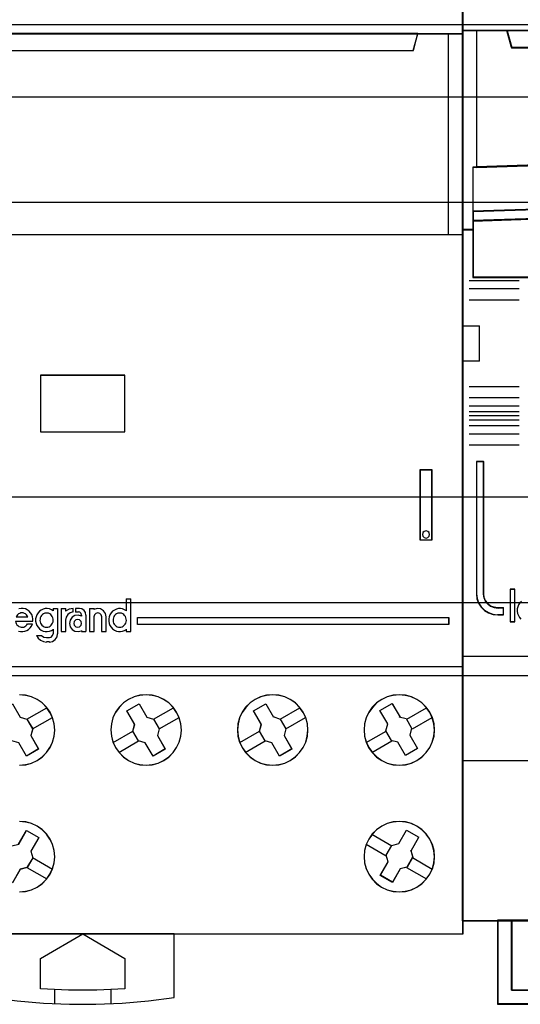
# Model space of a CAD drawing. Extents: x -558982 to 5119495, y -5290134 to 97908.
# Tile 63 of 256: x -472737 to -472381, y -25059 to -24359. Entities that reach past the tile are written whole.
import ezdxf

# ---------------------------------------------------------------- set-up
doc = ezdxf.new("R2010")
doc.units = 0
doc.header["$MEASUREMENT"] = 0
doc.layers.get('0').update_dxf_attribs({"color": 252})
for name, color, linetype in [('30', 7, 'Continuous'), ('45', 8, 'Continuous'), ('50', 7, 'Continuous')]:
    doc.layers.add(name, color=color, linetype=linetype)

# ---------------------------------------------------------------- blocks, each defined once
blk = doc.blocks.new('*U1092')
at = {"layer": '50', "color": 7}
blk.add_lwpolyline([(509.985212, -487.347089), (834.016113, -487.347089), (834.016113, -533.64975), (509.985212, -533.64975), (509.985212, -487.347089)], dxfattribs=at)
blk = doc.blocks.new('*U1093')
at = {"layer": '30', "color": 7}
blk.add_lwpolyline([(499.9802, -492.476529), (844.087401, -492.476529), (844.087401, -528.454107), (499.9802, -528.454107), (499.9802, -492.476529)], close=True, dxfattribs=at)
for points in [[(499.9802, -492.476529), (844.087401, -492.476529), (844.087401, -528.454107), (499.9802, -528.454107), (499.9802, -492.476529)], [(499.9802, -499.973403), (844.087401, -499.973403), (844.087401, -520.957234), (499.9802, -520.957234), (499.9802, -499.973403)]]:
    blk.add_lwpolyline(points, dxfattribs=at)
blk = doc.blocks.new('*U1097')
at = {"layer": '45', "color": 7}
for points in [[(707.99749, -468.984913), (726.002278, -468.984913), (726.002278, -468.984913), (726.002278, -552.014574), (726.002278, -552.014574), (707.99749, -552.014574), (707.99749, -552.014574), (689.99855, -552.014574), (689.99855, -552.014574), (689.99855, -468.984913), (689.99855, -468.984913), (707.99749, -468.984913), (707.99749, -468.984913)], [(689.99855, -487.990587), (707.99749, -487.990587), (707.99749, -487.990587), (726.002278, -487.990587), (726.002278, -502.301114), (707.99749, -502.301114), (707.99749, -502.301114), (689.99855, -502.301114), (689.99855, -487.990587)], [(690.003852, -487.995883), (707.996166, -487.995883), (725.994325, -487.995883), (725.994325, -502.295818), (707.996166, -502.295818), (690.003852, -502.295818), (690.003852, -487.995883)], [(693.179794, -487.990587), (693.501409, -489.200785), (693.501409, -489.200785), (722.499419, -489.200785), (722.499419, -489.200785), (722.821034, -487.990587), (693.179794, -487.990587)], [(693.185096, -487.995883), (693.506596, -489.195489), (722.494232, -489.195489), (722.815732, -487.995883), (693.185096, -487.995883)], [(695.989893, -516.299162), (701.999793, -516.299162), (701.999793, -512.28194), (695.989893, -512.28194), (695.989893, -516.299162)], [(695.995195, -516.293866), (701.994491, -516.293866), (701.994491, -512.287236), (695.995195, -512.287236), (695.995195, -516.293866)], [(722.98805, -518.989668), (723.804569, -518.989668), (723.804569, -518.989668), (723.804569, -524.005238), (723.804569, -524.005238), (722.98805, -524.005238), (722.98805, -524.005238), (722.98805, -518.989668), (722.98805, -518.989668)], [(722.993352, -518.994965), (723.796616, -518.994965), (723.796616, -523.999942), (722.993352, -523.999942), (722.993352, -518.994965)], [(723.645507, -523.601398), (723.616189, -523.472008), (723.51651, -523.383788), (723.399241, -523.348501), (723.270245, -523.383788), (723.176429, -523.472008), (723.147112, -523.601398), (723.176429, -523.724905), (723.270245, -523.819007), (723.399241, -523.854295), (723.51651, -523.819007), (723.616189, -523.724905), (723.645507, -523.601398)], [(696.424346, -530.199229), (696.519317, -530.187405), (696.608351, -530.157844), (696.679579, -530.116459), (696.756743, -530.051426), (696.810164, -529.98048), (696.857649, -529.897711), (696.887327, -529.809029), (696.899198, -529.708523), (696.893263, -529.613929), (696.875456, -529.519335), (696.833906, -529.430653), (696.786421, -529.353796), (696.721129, -529.288763), (696.649901, -529.229641), (696.554931, -529.194169), (696.477767, -529.182344), (696.388732, -529.182344), (696.293762, -529.194169), (696.216598, -529.229641), (696.133499, -529.288763), (696.068207, -529.353796), (696.020722, -529.430653), (695.979172, -529.519335), (695.961365, -529.613929), (695.955429, -529.708523), (695.967301, -529.809029), (695.991043, -529.897711), (696.044464, -529.98048), (696.097885, -530.051426), (696.175049, -530.116459), (696.252212, -530.157844), (696.335311, -530.187405), (696.424346, -530.199229)], [(701.625997, -530.199229), (701.714972, -530.187405), (701.798016, -530.157844), (701.88106, -530.116459), (701.95224, -530.051426), (702.011557, -529.98048), (702.053079, -529.897711), (702.082737, -529.809029), (702.100532, -529.708523), (702.088669, -529.613929), (702.064942, -529.519335), (702.035284, -529.430653), (701.975967, -529.353796), (701.922581, -529.288763), (701.839538, -529.229641), (701.756494, -529.194169), (701.667519, -529.182344), (701.578543, -529.182344), (701.489568, -529.194169), (701.406524, -529.229641), (701.329412, -529.288763), (701.264163, -529.353796), (701.21671, -529.430653), (701.175188, -529.519335), (701.157393, -529.613929), (701.151461, -529.708523), (701.169256, -529.809029), (701.192983, -529.897711), (701.240437, -529.98048), (701.299754, -530.051426), (701.370934, -530.116459), (701.448046, -530.157844), (701.537021, -530.187405), (701.625997, -530.199229)], [(698.913986, -529.918526), (698.878069, -529.781161), (698.776303, -529.679631), (698.638621, -529.637824), (698.500938, -529.679631), (698.393186, -529.781161), (698.357269, -529.918526), (698.393186, -530.055891), (698.500938, -530.157422), (698.638621, -530.199229), (698.776303, -530.157422), (698.878069, -530.055891), (698.913986, -529.918526)], [(702.898494, -529.497473), (725.002837, -529.497473), (725.002837, -530.003267), (702.898494, -530.003267), (702.898494, -529.497473)], [(705.665099, -536.24374), (705.418998, -535.886282), (705.114303, -535.575704), (704.751011, -535.329585), (704.358423, -535.147926), (703.930677, -535.030727), (703.497071, -534.989707), (703.063466, -535.030727), (702.641579, -535.142066), (702.24899, -535.329585), (701.885699, -535.575704), (701.581003, -535.886282), (701.329043, -536.24374), (701.141538, -536.642218), (701.036067, -537.064136), (700.99505, -537.497774), (701.030207, -537.931412), (701.141538, -538.353329), (701.323184, -538.751807), (701.581003, -539.109265), (701.891559, -539.419844), (702.24899, -539.671822), (702.641579, -539.853481), (703.063466, -539.964821), (703.502931, -539.999981), (703.936536, -539.964821), (704.358423, -539.853481), (704.751011, -539.671822), (705.108443, -539.419844), (705.418998, -539.109265), (705.665099, -538.751807), (705.852604, -538.359189), (705.969795, -537.931412), (706.010811, -537.503634), (705.969795, -537.064136), (705.852604, -536.636358), (705.665099, -536.24374)], [(705.660528, -536.246385), (705.414947, -535.889683), (705.110896, -535.579761), (704.748373, -535.334163), (704.356614, -535.152888), (703.929772, -535.035936), (703.497083, -534.995003), (703.064395, -535.035936), (702.6434, -535.14704), (702.251641, -535.334163), (701.889118, -535.579761), (701.585067, -535.889683), (701.333639, -536.246385), (701.146531, -536.644021), (701.041282, -537.065047), (701.000352, -537.497768), (701.035435, -537.930489), (701.146531, -538.351514), (701.327792, -538.74915), (701.585067, -539.105852), (701.894965, -539.415774), (702.251641, -539.66722), (702.6434, -539.848495), (703.064395, -539.959599), (703.502931, -539.994684), (703.935619, -539.959599), (704.356614, -539.848495), (704.748373, -539.66722), (705.105049, -539.415774), (705.414947, -539.105852), (705.660528, -538.74915), (705.847636, -538.357362), (705.964579, -537.930489), (706.005509, -537.503615), (705.964579, -537.065047), (705.847636, -536.638173), (705.660528, -536.246385)], [(714.660066, -536.24374), (714.413965, -535.886282), (714.10927, -535.575704), (713.751838, -535.329585), (713.359249, -535.147926), (712.925644, -535.030727), (712.492038, -534.989707), (712.058433, -535.030727), (711.642406, -535.142066), (711.243958, -535.329585), (710.886526, -535.575704), (710.575971, -535.886282), (710.32987, -536.24374), (710.136506, -536.642218), (710.031034, -537.064136), (709.990017, -537.497774), (710.031034, -537.931412), (710.142365, -538.353329), (710.324011, -538.751807), (710.575971, -539.109265), (710.886526, -539.419844), (711.243958, -539.671822), (711.642406, -539.853481), (712.058433, -539.964821), (712.497898, -539.999981), (712.931503, -539.964821), (713.35339, -539.853481), (713.751838, -539.671822), (714.10927, -539.413984), (714.413965, -539.109265), (714.665925, -538.751807), (714.847571, -538.359189), (714.964762, -537.931412), (715.005778, -537.503634), (714.970621, -537.064136), (714.853431, -536.636358), (714.660066, -536.24374)], [(714.655495, -536.246385), (714.409915, -535.889683), (714.105863, -535.579761), (713.749187, -535.334163), (713.357428, -535.152888), (712.924739, -535.035936), (712.492051, -534.995003), (712.059362, -535.035936), (711.644214, -535.14704), (711.246609, -535.334163), (710.889933, -535.579761), (710.580034, -535.889683), (710.334454, -536.246385), (710.141498, -536.644021), (710.036249, -537.065047), (709.995319, -537.497768), (710.036249, -537.930489), (710.147345, -538.351514), (710.328607, -538.74915), (710.580034, -539.105852), (710.889933, -539.415774), (711.246609, -539.66722), (711.644214, -539.848495), (712.059362, -539.959599), (712.497898, -539.994684), (712.930587, -539.959599), (713.351581, -539.848495), (713.749187, -539.66722), (714.105863, -539.409926), (714.409915, -539.105852), (714.661342, -538.74915), (714.842603, -538.357362), (714.959546, -537.930489), (715.000476, -537.503615), (714.965393, -537.065047), (714.848451, -536.638173), (714.655495, -536.246385)], [(723.660855, -536.24374), (723.414727, -535.886282), (723.104137, -535.575704), (722.746666, -535.329585), (722.354033, -535.147926), (721.92624, -535.030727), (721.492586, -534.989707), (721.058932, -535.030727), (720.636999, -535.142066), (720.244366, -535.329585), (719.881035, -535.575704), (719.576305, -535.886282), (719.324317, -536.24374), (719.136791, -536.642218), (719.025448, -537.064136), (718.990286, -537.497774), (719.025448, -537.931412), (719.136791, -538.353329), (719.318457, -538.751807), (719.576305, -539.109265), (719.886895, -539.419844), (720.244366, -539.671822), (720.636999, -539.853481), (721.058932, -539.964821), (721.498446, -539.999981), (721.9321, -539.964821), (722.354033, -539.853481), (722.746666, -539.671822), (723.104137, -539.419844), (723.414727, -539.109265), (723.660855, -538.751807), (723.842521, -538.359189), (723.965584, -537.931412), (724.000746, -537.503634), (723.965584, -537.064136), (723.848381, -536.642218), (723.660855, -536.24374)], [(723.656272, -536.246385), (723.410665, -535.889683), (723.100733, -535.579761), (722.744018, -535.334163), (722.352216, -535.152888), (721.925328, -535.035936), (721.492592, -534.995003), (721.059856, -535.035936), (720.638816, -535.14704), (720.247014, -535.334163), (719.884452, -535.579761), (719.580367, -535.889683), (719.328912, -536.246385), (719.141783, -536.644021), (719.030675, -537.065047), (718.995589, -537.497768), (719.030675, -537.930489), (719.141783, -538.351514), (719.323064, -538.74915), (719.580367, -539.105852), (719.890299, -539.415774), (720.247014, -539.66722), (720.638816, -539.848495), (721.059856, -539.959599), (721.49844, -539.994684), (721.931176, -539.959599), (722.352216, -539.848495), (722.744018, -539.66722), (723.100733, -539.415774), (723.410665, -539.105852), (723.656272, -538.74915), (723.837553, -538.357362), (723.960357, -537.930489), (723.995444, -537.503615), (723.960357, -537.065047), (723.843401, -536.644021), (723.656272, -536.246385)], [(693.692633, -537.099854), (693.14268, -536.140844), (694.002712, -535.643797), (694.558516, -536.596959), (695.032412, -536.731454), (695.436101, -537.421473), (695.313239, -537.900978), (695.857341, -538.848292), (694.991458, -539.351187), (694.447355, -538.403873), (693.961759, -538.269378), (693.56392, -537.579359), (693.692633, -537.099854)], [(702.134996, -536.136968), (703.00408, -535.6385), (703.00408, -535.6385), (703.556065, -536.594386), (703.556065, -536.594386), (704.037585, -536.729265), (704.037585, -536.729265), (704.436894, -537.421256), (704.436894, -537.421256), (704.313578, -537.902131), (704.313578, -537.902131), (704.865563, -538.852151), (704.865563, -538.852151), (703.99648, -539.356484), (703.99648, -539.356484), (703.444494, -538.406463), (703.444494, -538.406463), (702.957102, -538.271583), (702.957102, -538.271583), (702.557793, -537.579593), (702.557793, -537.579593), (702.686981, -537.098718), (702.686981, -537.098718), (702.134996, -536.136968), (702.134996, -536.136968)], [(702.140298, -536.140844), (703.006007, -535.643797), (703.555849, -536.596959), (704.035498, -536.731454), (704.433256, -537.421473), (704.310419, -537.900978), (704.860261, -538.848292), (703.994553, -539.351187), (703.44471, -538.403873), (702.959212, -538.269378), (702.561453, -537.579359), (702.69014, -537.099854), (702.140298, -536.140844)], [(711.687821, -537.098718), (711.129963, -536.136968), (711.129963, -536.136968), (711.999047, -535.6385), (711.999047, -535.6385), (712.556905, -536.594386), (712.521672, -536.541607), (713.032552, -536.729265), (713.032552, -536.729265), (713.431861, -537.421256), (713.431861, -537.421256), (713.308545, -537.902131), (713.308545, -537.902131), (713.860531, -538.852151), (713.860531, -538.852151), (712.991447, -539.356484), (712.991447, -539.356484), (712.445333, -538.406463), (712.445333, -538.406463), (711.957942, -538.271583), (711.957942, -538.271583), (711.558633, -537.579593), (711.558633, -537.579593), (711.687821, -537.098718), (711.687821, -537.098718)], [(711.690956, -537.099854), (711.135265, -536.140844), (712.000974, -535.643797), (712.556665, -536.596959), (712.521569, -536.54433), (713.030465, -536.731454), (713.428224, -537.421473), (713.305386, -537.900978), (713.855229, -538.848292), (712.98952, -539.351187), (712.445527, -538.403873), (711.960028, -538.269378), (711.56227, -537.579359), (711.690956, -537.099854)], [(721.975296, -536.688738), (722.374494, -537.38094), (722.374494, -537.38094), (722.251212, -537.867829), (722.251212, -537.867829), (722.797175, -538.818141), (722.797175, -538.818141), (721.934202, -539.316762), (721.934202, -539.316762), (721.382368, -538.366449), (721.382368, -538.366449), (720.895111, -538.237395), (720.942076, -538.249127), (720.537007, -537.556924), (720.537007, -537.556924), (720.67203, -537.070036), (720.67203, -537.070036), (720.114326, -536.113858), (720.114326, -536.113858), (720.98317, -535.609371), (721.000782, -535.638702), (721.552615, -536.59488), (721.493909, -536.559683), (721.975296, -536.688738), (721.975296, -536.688738)], [(721.973242, -536.69095), (722.370863, -537.381175), (722.248068, -537.866672), (722.791873, -538.814269), (721.932311, -539.311465), (721.382658, -538.363868), (720.897327, -538.235182), (720.944106, -538.246881), (720.540638, -537.556656), (720.675128, -537.071159), (720.119628, -536.117713), (720.985038, -535.614667), (721.00258, -535.643914), (721.552232, -536.59736), (721.493758, -536.562264), (721.973242, -536.69095)], [(723.660855, -547.757555), (723.854241, -547.359077), (723.965584, -546.943019), (724.000746, -546.509381), (723.965584, -546.069884), (723.848381, -545.642106), (723.666715, -545.249488), (723.414727, -544.89203), (723.109997, -544.581451), (722.752526, -544.329473), (722.354033, -544.147814), (721.9321, -544.036474), (721.498446, -544.001314), (721.058932, -544.036474), (720.636999, -544.147814), (720.244366, -544.335333), (719.881035, -544.587311), (719.576305, -544.89203), (719.324317, -545.249488), (719.142651, -545.647966), (719.025448, -546.069884), (718.990286, -546.503521), (719.025448, -546.943019), (719.136791, -547.359077), (719.330177, -547.757555), (719.576305, -548.115013), (719.886895, -548.425591), (720.238506, -548.67757), (720.636999, -548.859229), (721.058932, -548.970568), (721.492586, -549.011588), (721.92624, -548.970568), (722.354033, -548.865089), (722.752526, -548.67171), (723.109997, -548.425591), (723.414727, -548.115013), (723.660855, -547.757555)], [(723.656272, -547.75491), (723.849249, -547.357274), (723.960357, -546.942096), (723.995444, -546.509375), (723.960357, -546.070806), (723.843401, -545.643933), (723.66212, -545.252145), (723.410665, -544.895443), (723.10658, -544.585521), (722.749866, -544.334075), (722.352216, -544.1528), (721.931176, -544.041696), (721.49844, -544.006611), (721.059856, -544.041696), (720.638816, -544.1528), (720.247014, -544.339923), (719.884452, -544.591369), (719.580367, -544.895443), (719.328912, -545.252145), (719.147631, -545.649781), (719.030675, -546.070806), (718.995589, -546.503527), (719.030675, -546.942096), (719.141783, -547.357274), (719.33476, -547.75491), (719.580367, -548.111612), (719.890299, -548.421534), (720.241166, -548.67298), (720.638816, -548.854255), (721.059856, -548.965359), (721.492592, -549.006292), (721.925328, -548.965359), (722.352216, -548.860102), (722.749866, -548.667132), (723.10658, -548.421534), (723.410665, -548.111612), (723.656272, -547.75491)], [(694.998742, -544.650108), (695.865294, -545.153003), (695.309061, -546.106165), (695.437873, -546.579822), (695.033872, -547.275689), (694.55961, -547.404336), (694.009232, -548.357498), (693.14268, -547.860451), (693.693058, -546.901441), (693.558391, -546.427784), (693.962392, -545.731917), (694.442509, -545.609117), (694.998742, -544.650108)], [(722.450687, -546.550637), (722.045506, -547.248599), (722.045506, -547.248599), (721.569859, -547.377634), (721.569859, -547.377634), (721.017873, -548.333665), (721.017873, -548.333665), (720.148789, -547.835121), (720.148789, -547.835121), (720.700775, -546.87909), (720.700775, -546.87909), (720.565715, -546.398141), (720.565715, -546.398141), (720.970896, -545.70018), (720.970896, -545.70018), (721.452415, -545.57701), (721.452415, -545.57701), (722.010273, -544.620978), (722.010273, -544.620978), (722.879357, -545.119522), (722.861741, -545.148848), (722.309755, -546.10488), (722.321499, -546.075554), (722.450687, -546.550637), (722.450687, -546.550637)], [(722.44705, -546.550428), (722.043443, -547.246398), (721.569642, -547.375065), (721.0198, -548.328369), (720.154092, -547.831247), (720.703934, -546.877943), (720.569398, -546.398367), (720.973005, -545.702397), (721.452655, -545.579578), (722.008346, -544.626275), (722.874055, -545.123396), (722.856507, -545.152639), (722.306665, -546.105943), (722.318364, -546.0767), (722.44705, -546.550428)], [(692.490525, -552.001334), (692.490525, -556.506279), (692.490525, -556.506279), (694.345101, -556.752323), (696.205528, -556.92221), (698.065955, -556.998367), (699.938083, -556.998367), (701.79851, -556.92221), (703.658937, -556.752323), (705.501812, -556.506279), (705.501812, -556.506279), (705.501812, -552.001334), (692.490525, -552.001334)], [(695.989893, -553.73708), (699.000701, -552.001334), (699.000701, -552.001334), (701.999793, -553.73708), (701.999793, -553.73708), (701.999793, -555.906763), (701.999793, -555.906763), (700.002351, -555.994723), (697.993193, -555.994723), (695.989893, -555.906763), (695.989893, -555.906763), (695.989893, -553.73708), (695.989893, -553.73708)]]:
    blk.add_lwpolyline(points, close=True, dxfattribs=at)
at = {"layer": '45', "color": 59}
blk.add_lwpolyline([(707.996166, -468.99021), (725.994325, -468.99021), (725.994325, -552.009278), (707.996166, -552.009278), (690.003852, -552.009278), (690.003852, -468.99021), (707.996166, -468.99021)], close=True, dxfattribs=at)
at = {"layer": '45', "color": 4}
blk.add_lwpolyline([(724.994884, -502.301114), (724.994884, -487.990587)], dxfattribs=at)
at = {"layer": '45', "color": 255}
blk.add_lwpolyline([(723.650809, -523.601398), (723.620868, -523.469299), (723.519068, -523.379231), (723.399303, -523.343204), (723.267562, -523.379231), (723.171751, -523.469299), (723.14181, -523.601398), (723.171751, -523.727492), (723.267562, -523.823564), (723.399303, -523.859591), (723.519068, -523.823564), (723.620868, -523.727492), (723.650809, -523.601398)], close=True, dxfattribs=at)
at = {"layer": '45', "color": 7}
for points in [[(702.087277, -528.16546), (702.087277, -529.036697)], [(702.087277, -528.16546), (702.405401, -528.16546)], [(702.392146, -528.16546), (702.392146, -530.503764)], [(695.459686, -529.767906), (695.459686, -529.603074), (695.424332, -529.450016), (695.371301, -529.296957), (695.288809, -529.167446), (695.182747, -529.055596), (695.053117, -528.961406), (694.917594, -528.896651), (694.770286, -528.867216), (694.617086, -528.867216), (694.457994, -528.896651)], [(694.428532, -530.462556), (694.57584, -530.497878), (694.72904, -530.503764), (694.88224, -530.480217), (695.017763, -530.421348), (695.147393, -530.344819), (695.26524, -530.238856), (695.353624, -530.109345), (695.418439, -529.962173)], [(695.099145, -529.457751), (695.057555, -529.384054), (694.998142, -529.304215), (694.926846, -529.248942), (694.85555, -529.205952), (694.772371, -529.181387), (694.683252, -529.169104), (694.600073, -529.181387), (694.516894, -529.205952), (694.433716, -529.248942), (694.368361, -529.304215), (694.314889, -529.384054), (694.261417, -529.457751)], [(696.899198, -529.026162), (696.769073, -528.949632), (696.633032, -528.890764), (696.479247, -528.867216), (696.331376, -528.873103), (696.183506, -528.908424), (696.047465, -528.97318), (695.923254, -529.061483), (695.816788, -529.173333), (695.73398, -529.302844), (695.680747, -529.450016), (695.645258, -529.603074), (695.645258, -529.767906), (695.680747, -529.920965), (695.73398, -530.068136), (695.816788, -530.197647), (695.923254, -530.309498), (696.047465, -530.397801), (696.183506, -530.462556), (696.331376, -530.497878), (696.479247, -530.503764), (696.633032, -530.480217), (696.769073, -530.421348), (696.899198, -530.344819)], [(696.885943, -528.867216), (696.885943, -529.036697)], [(696.885943, -528.867216), (697.20937, -528.867216)], [(697.193464, -528.867216), (697.193464, -530.667949)], [(697.463869, -528.867216), (697.463869, -530.503764)], [(697.463869, -528.867216), (697.792598, -528.867216)], [(698.306899, -528.867216), (698.025136, -528.911087), (697.779343, -529.055234)], [(697.779343, -528.867216), (697.779343, -529.055234)], [(698.306899, -529.100252), (698.10307, -529.165867), (697.929217, -529.297097), (697.815312, -529.476047), (697.779343, -529.690787)], [(698.293644, -528.867216), (698.293644, -529.113493)], [(698.487169, -528.867216), (698.487169, -529.113493)], [(698.757575, -528.867216), (698.487169, -528.867216)], [(698.487169, -529.100252), (698.685997, -529.100252)], [(698.913986, -529.346529), (698.883058, -529.217234), (698.790271, -529.131037), (698.672742, -529.100252)], [(699.224158, -529.346529), (699.194168, -529.154804), (699.086204, -529.005019), (698.930257, -528.897173), (698.74432, -528.867216)], [(699.48661, -528.867216), (699.48661, -530.503764)], [(699.48661, -528.867216), (699.802084, -528.867216)], [(700.655717, -529.457751), (700.608217, -529.219151), (700.471652, -529.022306), (700.263836, -528.897041), (700.026332, -528.867216), (699.788828, -528.932831)], [(699.788828, -528.867216), (699.788828, -528.944012)], [(700.353499, -529.457751), (700.311449, -529.316498), (700.215335, -529.212094), (700.071164, -529.169104), (699.933, -529.212094), (699.830878, -529.316498), (699.788828, -529.457751)], [(702.100532, -529.026162), (701.970406, -528.949632), (701.822536, -528.890764), (701.674666, -528.867216), (701.526795, -528.873103), (701.38484, -528.908424), (701.242884, -528.97318), (701.112759, -529.061483), (701.006292, -529.173333), (700.929399, -529.302844), (700.870251, -529.450016), (700.846592, -529.603074), (700.846592, -529.767906), (700.870251, -529.920965), (700.929399, -530.068136), (701.006292, -530.197647), (701.112759, -530.309498), (701.242884, -530.397801), (701.38484, -530.462556), (701.526795, -530.497878), (701.674666, -530.503764), (701.822536, -530.480217), (701.970406, -530.421348), (702.100532, -530.344819)], [(694.213698, -529.759638), (695.459686, -529.759638)], [(694.213698, -529.759638), (694.237449, -529.849965), (694.273074, -529.940292), (694.320575, -530.012553), (694.385889, -530.078793), (694.45714, -530.132989), (694.540266, -530.175142), (694.62933, -530.187185), (694.712456, -530.199229), (694.80152, -530.181163), (694.884647, -530.151054), (694.955898, -530.096858), (695.021211, -530.030619), (695.080587, -529.958357)], [(694.261417, -529.44451), (695.099145, -529.44451)], [(697.463869, -530.503764), (697.792598, -530.503764), (697.792598, -529.677546)], [(698.913986, -529.398315), (698.68242, -529.333288), (698.444916, -529.362846), (698.243038, -529.486987), (698.094598, -529.682066), (698.047097, -529.918526), (698.094598, -530.154986), (698.243038, -530.350066), (698.444916, -530.474207), (698.68242, -530.503764), (698.913986, -530.438738)], [(698.900731, -529.333288), (698.900731, -529.410084)], [(699.210902, -529.333288), (699.210902, -530.503764)], [(699.788828, -529.44451), (699.788828, -530.503764)], [(700.340244, -529.44451), (700.340244, -530.503764)], [(700.642462, -529.44451), (700.642462, -530.503764)], [(695.067332, -529.952952), (695.41992, -529.952952)], [(696.885943, -530.331636), (696.885943, -530.667949)], [(698.900731, -530.426968), (698.900731, -530.503764)], [(698.900731, -530.490524), (699.224158, -530.490524)], [(699.48661, -530.490524), (699.802084, -530.490524)], [(700.340244, -530.490524), (700.655717, -530.490524)], [(702.087277, -530.331636), (702.087277, -530.503764)], [(702.087277, -530.490524), (702.405401, -530.490524)], [(695.698279, -530.781819), (695.82915, -530.968392), (695.995712, -531.118854), (696.203916, -531.209132), (696.429965, -531.245243)], [(695.698279, -530.781819), (696.08533, -530.781819)], [(696.072075, -530.781819), (696.241921, -530.897876), (696.429965, -530.930114)], [(696.41671, -530.916874), (696.623491, -530.916874)], [(696.623491, -531.232002), (696.41671, -531.232002)], [(696.610235, -531.245243), (696.843898, -531.197523), (697.035621, -531.072258), (697.16743, -530.875413), (697.20937, -530.654708)], [(696.610235, -530.930114), (696.757791, -530.899514), (696.856161, -530.789351), (696.899198, -530.654708)], [(689.99855, -532.993012), (708.004391, -532.993012)], [(707.991136, -532.993012), (726.002278, -532.993012)], [(694.501336, -539.999981), (694.941033, -539.964821), (695.35728, -539.853481), (695.755939, -539.671822), (696.113559, -539.419844), (696.418416, -539.109265), (696.670509, -538.751807), (696.852251, -538.359189), (696.969504, -537.931412), (697.010542, -537.503634), (696.975366, -537.064136), (696.858114, -536.642218), (696.670509, -536.24374), (696.670509, -536.24374), (696.424279, -535.886282), (696.113559, -535.575704), (695.755939, -535.329585), (695.363143, -535.147926), (694.929308, -535.030727), (694.501336, -534.989707)], [(694.50001, -539.994684), (694.938546, -539.959599), (695.353694, -539.848495), (695.7513, -539.66722), (696.107976, -539.415774), (696.412027, -539.105852), (696.663454, -538.74915), (696.844716, -538.357362), (696.961659, -537.930489), (697.002589, -537.503615), (696.967506, -537.065047), (696.850563, -536.644021), (696.663454, -536.246385), (696.663454, -536.246385), (696.417874, -535.889683), (696.107976, -535.579761), (695.7513, -535.334163), (695.359541, -535.152888), (694.926852, -535.035936), (694.50001, -534.995003)], [(694.00077, -535.6385), (694.558745, -536.594386), (694.558745, -536.594386), (695.034491, -536.729265), (695.034491, -536.729265), (695.439757, -537.421256), (695.439757, -537.421256), (695.316415, -537.902131), (695.316415, -537.902131), (695.862643, -538.852151), (695.862643, -538.852151), (694.993377, -539.356484), (694.993377, -539.356484), (694.44715, -538.406463)], [(695.024916, -536.740125), (696.44322, -535.919203)], [(704.027836, -536.740125), (705.443489, -535.919203)], [(713.022803, -536.740125), (714.438457, -535.919203)], [(722.025723, -536.740125), (723.436075, -535.919203)], [(695.430524, -537.42864), (696.840876, -536.610366)], [(704.425491, -537.42864), (705.841145, -536.610366)], [(713.420459, -537.42864), (714.836112, -536.610366)], [(722.423379, -537.42864), (723.839032, -536.610366)], [(701.156763, -538.397858), (702.567115, -537.574288)], [(710.154381, -538.397858), (711.570035, -537.574288)], [(719.149349, -538.397858), (720.565002, -537.574288)], [(701.554419, -539.089022), (702.96477, -538.262803)], [(710.549386, -539.089022), (711.96769, -538.262803)], [(719.552306, -539.089022), (720.962658, -538.262803)], [(694.501055, -549.011588), (694.934938, -548.970568), (695.357095, -548.865089), (695.755799, -548.67171), (696.113459, -548.425591), (696.424213, -548.115013), (696.670471, -547.757555), (696.670471, -547.757555), (696.858097, -547.359077), (696.969499, -546.943019), (697.010542, -546.509381), (696.975362, -546.069884), (696.852233, -545.642106), (696.670471, -545.249488), (696.424213, -544.89203), (696.113459, -544.581451), (695.755799, -544.329473), (695.362958, -544.147814), (694.940802, -544.036474), (694.506919, -544.001314)], [(694.499738, -549.006292), (694.932473, -548.965359), (695.353514, -548.860102), (695.751163, -548.667132), (696.107878, -548.421534), (696.417811, -548.111612), (696.663417, -547.75491), (696.663417, -547.75491), (696.850547, -547.357274), (696.961654, -546.942096), (697.002589, -546.509375), (696.967502, -546.070806), (696.844699, -545.643933), (696.663417, -545.252145), (696.417811, -544.895443), (696.107878, -544.585521), (695.751163, -544.334075), (695.359362, -544.1528), (694.938321, -544.041696), (694.505585, -544.006611)], [(694.442269, -545.606561), (695.000669, -544.644811), (695.000669, -544.644811), (695.000669, -544.644811), (695.870596, -545.149144), (695.870596, -545.149144), (695.312197, -546.105029), (695.312197, -546.105029), (695.44151, -546.580039), (695.44151, -546.580039), (695.035936, -547.277894), (695.035936, -547.277894), (694.559827, -547.406909), (694.559827, -547.406909), (694.007305, -548.362795)], [(719.552306, -544.912273), (720.96796, -545.738492)], [(719.149349, -545.608733), (720.565002, -546.434952)], [(695.430524, -546.572655), (696.846178, -547.393577)], [(722.423379, -546.572655), (723.839032, -547.393577)], [(695.024916, -547.269114), (696.44322, -548.087388)], [(722.01777, -547.269114), (723.436075, -548.087388)], [(696.989334, -555.952353), (696.989334, -556.963941)], [(700.99505, -555.952353), (700.99505, -556.963941)]]:
    blk.add_lwpolyline(points, dxfattribs=at)
at = {"layer": '45', "color": 1}
blk.add_lwpolyline([(702.893192, -529.492176), (725.00814, -529.492176), (725.00814, -529.492176), (725.00814, -530.008563), (725.00814, -530.008563), (702.893192, -530.008563), (702.893192, -530.008563), (702.893192, -529.492176), (702.893192, -529.492176)], close=True, dxfattribs=at)
blk = doc.blocks.new('*U1098')
at = {"layer": '45', "color": 7}
for points in [[(743.994161, -468.998154), (725.970466, -468.998154), (725.970466, -551.066542), (743.994161, -551.066542), (762.006709, -551.066542), (780.030404, -551.066542), (780.030404, -468.998154), (762.006709, -468.998154), (743.994161, -468.998154)], [(727.014974, -497.491056), (727.014974, -487.776088), (725.970466, -487.776088), (725.970466, -501.95156), (726.749519, -501.95156), (726.749519, -501.317496), (726.749519, -500.644837), (726.749519, -497.502083), (727.014974, -497.491056)], [(741.736433, -497.108216), (749.24391, -497.025435), (756.75696, -497.025435), (764.264437, -497.108216), (771.771913, -497.268258), (779.02301, -497.500043), (779.02301, -487.776088), (776.849353, -487.776088), (776.531665, -488.968128), (729.469205, -488.968128), (729.151517, -487.776088), (726.97786, -487.776088), (726.97786, -497.500043), (734.223383, -497.268258), (741.736433, -497.108216)], [(729.469395, -488.996878), (776.531474, -488.996878), (776.84916, -487.776088), (771.024921, -487.776088), (762.007105, -487.776088), (753.000435, -487.776088), (743.993765, -487.776088), (734.975949, -487.776088), (729.15171, -487.776088), (729.469395, -488.996878)], [(764.263824, -500.240599), (771.770803, -500.396106), (779.272208, -500.646029), (779.272208, -497.480339), (779.021418, -497.469232), (771.770803, -497.23597), (764.263824, -497.074909), (756.756846, -496.991601), (749.244295, -496.991601), (741.737317, -497.074909), (734.224765, -497.23597), (726.979723, -497.469232), (726.72336, -497.480339), (726.72336, -500.646029), (734.224765, -500.396106), (741.737317, -500.240599), (749.244295, -500.157291), (756.756846, -500.157291), (764.263824, -500.240599)], [(749.244295, -500.126995), (741.737317, -500.212113), (734.224765, -500.371001), (726.72336, -500.626357), (726.72336, -501.318656), (734.224765, -501.068974), (741.737317, -500.898737), (749.244295, -500.819293), (756.756846, -500.819293), (764.263824, -500.898737), (771.770803, -501.068974), (779.272208, -501.318656), (779.272208, -500.626357), (771.770803, -500.371001), (764.263824, -500.212113), (756.756846, -500.126995), (749.244295, -500.126995)], [(748.497498, -505.338527), (757.503643, -505.338527), (762.006715, -505.338527), (766.51536, -505.338527), (775.527078, -505.338527), (779.272208, -505.338527), (779.272208, -501.924649), (779.272208, -501.287318), (771.770803, -501.04347), (764.263824, -500.877209), (756.756846, -500.799621), (749.244295, -500.799621), (741.737317, -500.877209), (734.224765, -501.04347), (726.72336, -501.287318), (726.72336, -501.924649), (726.72336, -505.338527), (730.474063, -505.338527), (739.480207, -505.338527), (743.994426, -505.338527), (748.497498, -505.338527)], [(727.483054, -527.838516), (727.483054, -518.420319), (726.97786, -518.420319), (726.97786, -527.838516), (727.011918, -528.16956), (727.119768, -528.478534), (727.307087, -528.765439), (727.55117, -528.997169), (727.834987, -529.173726), (728.158538, -529.289591), (728.504794, -529.322696), (728.907814, -529.322696), (728.907814, -528.831647), (728.504794, -528.831647), (728.238007, -528.793026), (727.988248, -528.69923), (727.7839, -528.539225), (727.619286, -528.329564), (727.522788, -528.092316), (727.483054, -527.838516)], [(727.483054, -527.838516), (727.483054, -518.420319), (726.97786, -518.420319), (726.97786, -527.838516), (727.011918, -528.16956), (727.119768, -528.478534), (727.307087, -528.765439), (727.55117, -528.997169), (727.834987, -529.173726), (728.158538, -529.289591), (728.504794, -529.322696), (728.907814, -529.322696), (728.907814, -528.831647), (728.504794, -528.831647), (728.238007, -528.793026), (727.988248, -528.69923), (727.7839, -528.539225), (727.619286, -528.329564), (727.522788, -528.092316), (727.483054, -527.838516)], [(729.697823, -529.802008), (729.697823, -527.495482), (729.385001, -527.495482), (729.385001, -529.802008), (729.697823, -529.802008)], [(740.505561, -555.9993), (729.469807, -555.9993), (729.469807, -551.029468), (728.475695, -551.029468), (728.475695, -557.001015), (731.027993, -557.001015), (732.653197, -556.823916), (734.289572, -556.735367), (735.925946, -556.735367), (737.556736, -556.823916), (739.193111, -557.001015), (741.510842, -557.001015), (741.510842, -551.029468), (740.505561, -551.029468), (740.505561, -555.9993)], [(740.50875, -556.005316), (740.50875, -551.029468), (734.987967, -551.029468), (729.467183, -551.029468), (729.467183, -556.005316), (740.50875, -556.005316)]]:
    blk.add_lwpolyline(points, close=True, dxfattribs=at)
at = {"layer": '45', "color": 139}
for points in [[(743.994161, -468.998154), (725.970466, -468.998154), (725.970466, -551.066542), (743.994161, -551.066542), (762.006709, -551.066542), (780.030404, -551.066542), (780.030404, -468.998154), (762.006709, -468.998154), (743.994161, -468.998154)], [(743.999461, -469.014043), (725.986372, -469.014043), (725.986372, -551.048005), (743.999461, -551.048005), (762.001409, -551.048005), (780.014498, -551.048005), (780.014498, -469.014043), (762.001409, -469.014043), (743.999461, -469.014043)]]:
    blk.add_lwpolyline(points, close=True, dxfattribs=at)
for points in [[(725.970466, -487.776088), (780.030404, -487.776088)], [(726.97786, -487.776088), (726.97786, -497.500043)], [(729.15171, -487.776088), (729.504298, -488.996878)], [(729.467183, -488.962453), (776.531036, -488.962453)], [(779.272208, -497.513284), (771.770803, -497.252443), (764.263824, -497.080525), (756.756846, -496.991601), (749.244295, -496.991601), (741.737317, -497.080525), (734.224765, -497.252443), (726.72336, -497.513284)], [(726.72336, -497.47621), (726.72336, -505.338527)], [(779.272208, -500.646029), (771.770803, -500.380614), (764.263824, -500.215466), (756.756846, -500.126995), (749.244295, -500.126995), (741.737317, -500.215466), (734.224765, -500.380614), (726.72336, -500.646029)], [(779.272208, -501.318656), (771.770803, -501.059138), (764.263824, -500.882195), (756.756846, -500.799621), (749.244295, -500.799621), (741.737317, -500.882195), (734.224765, -501.059138), (726.72336, -501.318656)], [(726.757824, -501.914486), (725.970466, -501.914486)], [(779.272208, -505.304101), (726.72336, -505.304101)], [(730.005343, -505.555674), (726.471512, -505.555674)], [(730.005343, -506.14356), (726.471512, -506.14356)], [(730.005343, -506.938001), (726.471512, -506.938001)], [(725.970466, -508.778455), (727.2085, -508.778455)], [(727.174036, -508.778455), (727.174036, -511.283592)], [(725.970466, -511.249166), (727.2085, -511.249166)], [(730.005343, -513.097565), (726.471512, -513.097565)], [(730.005343, -513.884062), (726.471512, -513.884062)], [(730.005343, -514.482541), (726.471512, -514.482541)], [(730.005343, -514.879761), (726.471512, -514.879761)], [(730.005343, -515.176352), (726.471512, -515.176352)], [(730.005343, -515.462351), (726.471512, -515.462351)], [(730.005343, -515.867516), (726.471512, -515.867516)], [(730.005343, -516.45805), (726.471512, -516.45805)], [(730.005343, -517.244547), (726.471512, -517.244547)], [(726.97786, -518.420319), (726.97786, -527.845036)], [(726.97786, -518.420319), (727.510718, -518.420319)], [(727.473604, -518.420319), (727.473604, -527.845036)], [(729.366444, -527.479593), (729.366444, -529.817897)], [(729.366444, -527.479593), (729.716381, -527.479593)], [(729.679266, -527.479593), (729.679266, -529.817897)], [(726.97786, -527.807962), (727.012097, -528.145821), (727.120513, -528.461156), (727.308816, -528.753967), (727.554179, -528.990468), (727.839486, -529.170659), (728.164736, -529.28891), (728.51281, -529.322696)], [(727.473604, -527.807962), (727.514017, -528.070539), (727.612164, -528.315992), (727.779592, -528.532904), (727.987433, -528.698442), (728.241462, -528.795481), (728.51281, -528.835439)], [(730.1771, -528.353008), (730.068959, -528.46526), (729.972201, -528.59435), (729.915284, -528.74589), (729.881134, -528.89743), (729.875443, -529.054583), (729.903901, -529.217349), (729.960817, -529.368889), (730.046192, -529.497979), (730.14295, -529.621456)], [(728.475695, -528.798365), (728.907814, -528.798365)], [(728.873351, -528.798365), (728.873351, -529.322696)], [(728.475695, -529.28827), (728.907814, -529.28827)], [(729.366444, -529.783471), (729.716381, -529.783471)], [(725.970466, -532.254182), (744.018723, -532.254182)], [(725.970466, -539.671612), (732.176542, -539.671612)], [(728.475695, -551.029468), (728.475695, -557.001015)], [(735.005199, -551.029468), (728.475695, -551.029468)], [(729.467183, -551.029468), (729.467183, -556.005316)], [(729.467183, -555.968242), (740.50875, -555.968242)], [(731.057805, -556.963941), (728.475695, -556.963941)]]:
    blk.add_lwpolyline(points, dxfattribs=at)
at = {"layer": '45', "color": 140}
for points in [[(727.014974, -497.491056), (727.014974, -487.776088), (725.970466, -487.776088), (725.970466, -501.95156), (726.749519, -501.95156), (726.749519, -501.317496), (726.749519, -500.644837), (726.749519, -497.502083), (727.014974, -497.491056)], [(726.996417, -497.483351), (726.996417, -487.791976), (725.986372, -487.791976), (725.986372, -501.933023), (726.73972, -501.933023), (726.73972, -501.300499), (726.73972, -500.629473), (726.73972, -497.494352), (726.996417, -497.483351)], [(741.736433, -497.108216), (749.24391, -497.025435), (756.75696, -497.025435), (764.264437, -497.108216), (771.771913, -497.268258), (779.02301, -497.500043), (779.02301, -487.776088), (776.849353, -487.776088), (776.531665, -488.968128), (729.469205, -488.968128), (729.151517, -487.776088), (726.97786, -487.776088), (726.97786, -497.500043), (734.223383, -497.268258), (741.736433, -497.108216)], [(729.48509, -488.980989), (776.51578, -488.980989), (776.833254, -487.791976), (771.0129, -487.791976), (762.001098, -487.791976), (753.000435, -487.791976), (743.999772, -487.791976), (734.98797, -487.791976), (729.167616, -487.791976), (729.48509, -488.980989)]]:
    blk.add_lwpolyline(points, close=True, dxfattribs=at)
at = {"layer": '45', "color": 59}
for points in [[(741.742566, -497.093607), (749.245072, -497.011097), (756.753147, -497.011097), (764.255652, -497.093607), (771.758158, -497.253127), (779.004453, -497.484155), (779.004453, -487.791976), (776.832235, -487.791976), (776.514757, -488.980121), (729.483461, -488.980121), (729.165984, -487.791976), (726.993766, -487.791976), (726.993766, -497.484155), (734.234491, -497.253127), (741.742566, -497.093607)], [(729.469395, -488.996878), (776.531474, -488.996878), (776.84916, -487.776088), (771.024921, -487.776088), (762.007105, -487.776088), (753.000435, -487.776088), (743.993765, -487.776088), (734.975949, -487.776088), (729.15171, -487.776088), (729.469395, -488.996878)], [(764.263824, -500.240599), (771.770803, -500.396106), (779.272208, -500.646029), (779.272208, -497.480339), (779.021418, -497.469232), (771.770803, -497.23597), (764.263824, -497.074909), (756.756846, -496.991601), (749.244295, -496.991601), (741.737317, -497.074909), (734.224765, -497.23597), (726.979723, -497.469232), (726.72336, -497.480339), (726.72336, -500.646029), (734.224765, -500.396106), (741.737317, -500.240599), (749.244295, -500.157291), (756.756846, -500.157291), (764.263824, -500.240599)], [(749.244295, -500.126995), (741.737317, -500.212113), (734.224765, -500.371001), (726.72336, -500.626357), (726.72336, -501.318656), (734.224765, -501.068974), (741.737317, -500.898737), (749.244295, -500.819293), (756.756846, -500.819293), (764.263824, -500.898737), (771.770803, -501.068974), (779.272208, -501.318656), (779.272208, -500.626357), (771.770803, -500.371001), (764.263824, -500.212113), (756.756846, -500.126995), (749.244295, -500.126995)], [(749.246567, -500.145532), (741.744134, -500.228191), (734.23613, -500.382489), (726.739266, -500.630468), (726.739266, -501.302767), (734.23613, -501.060299), (741.744134, -500.894979), (749.246567, -500.81783), (756.75457, -500.81783), (764.257004, -500.894979), (771.759438, -501.060299), (779.256301, -501.302767), (779.256301, -500.630468), (771.759438, -500.382489), (764.257004, -500.228191), (756.75457, -500.145532), (749.246567, -500.145532)], [(748.497498, -505.338527), (757.503643, -505.338527), (762.006715, -505.338527), (766.51536, -505.338527), (775.527078, -505.338527), (779.272208, -505.338527), (779.272208, -501.924649), (779.272208, -501.287318), (771.770803, -501.04347), (764.263824, -500.877209), (756.756846, -500.799621), (749.244295, -500.799621), (741.737317, -500.877209), (734.224765, -501.04347), (726.72336, -501.287318), (726.72336, -501.924649), (726.72336, -505.338527), (730.474063, -505.338527), (739.480207, -505.338527), (743.994426, -505.338527), (748.497498, -505.338527)], [(748.500223, -505.322638), (757.500915, -505.322638), (762.001261, -505.322638), (766.507177, -505.322638), (775.513439, -505.322638), (779.256301, -505.322638), (779.256301, -501.932661), (779.256301, -501.299792), (771.759438, -501.057651), (764.257004, -500.892555), (756.75457, -500.81551), (749.246567, -500.81551), (741.744134, -500.892555), (734.23613, -501.057651), (726.739266, -501.299792), (726.739266, -501.932661), (726.739266, -505.322638), (730.487698, -505.322638), (739.488391, -505.322638), (743.999876, -505.322638), (748.500223, -505.322638)], [(727.483054, -527.838516), (727.483054, -518.420319), (726.97786, -518.420319), (726.97786, -527.838516), (727.011918, -528.16956), (727.119768, -528.478534), (727.307087, -528.765439), (727.55117, -528.997169), (727.834987, -529.173726), (728.158538, -529.289591), (728.504794, -529.322696), (728.907814, -529.322696), (728.907814, -528.831647), (728.504794, -528.831647), (728.238007, -528.793026), (727.988248, -528.69923), (727.7839, -528.539225), (727.619286, -528.329564), (727.522788, -528.092316), (727.483054, -527.838516)], [(727.483054, -527.838516), (727.483054, -518.420319), (726.97786, -518.420319), (726.97786, -527.838516), (727.011918, -528.16956), (727.119768, -528.478534), (727.307087, -528.765439), (727.55117, -528.997169), (727.834987, -529.173726), (728.158538, -529.289591), (728.504794, -529.322696), (728.907814, -529.322696), (728.907814, -528.831647), (728.504794, -528.831647), (728.238007, -528.793026), (727.988248, -528.69923), (727.7839, -528.539225), (727.619286, -528.329564), (727.522788, -528.092316), (727.483054, -527.838516)], [(727.490633, -527.826953), (727.490633, -518.436208), (726.993766, -518.436208), (726.993766, -527.826953), (727.027263, -528.157032), (727.133335, -528.465106), (727.317567, -528.751174), (727.557626, -528.982229), (727.836764, -529.158271), (728.154982, -529.273799), (728.495531, -529.306807), (728.891908, -529.306807), (728.891908, -528.81719), (728.495531, -528.81719), (728.233141, -528.778681), (727.987499, -528.685158), (727.786519, -528.52562), (727.624619, -528.31657), (727.529712, -528.080014), (727.490633, -527.826953)], [(727.490633, -527.826953), (727.490633, -518.436208), (726.993766, -518.436208), (726.993766, -527.826953), (727.027263, -528.157032), (727.133335, -528.465106), (727.317567, -528.751174), (727.557626, -528.982229), (727.836764, -529.158271), (728.154982, -529.273799), (728.495531, -529.306807), (728.891908, -529.306807), (728.891908, -528.81719), (728.495531, -528.81719), (728.233141, -528.778681), (727.987499, -528.685158), (727.786519, -528.52562), (727.624619, -528.31657), (727.529712, -528.080014), (727.490633, -527.826953)], [(729.716381, -529.817897), (729.716381, -527.479593), (729.366444, -527.479593), (729.366444, -529.817897), (729.716381, -529.817897)], [(740.505561, -555.9993), (729.469807, -555.9993), (729.469807, -551.029468), (728.475695, -551.029468), (728.475695, -557.001015), (731.027993, -557.001015), (732.653197, -556.823916), (734.289572, -556.735367), (735.925946, -556.735367), (737.556736, -556.823916), (739.193111, -557.001015), (741.510842, -557.001015), (741.510842, -551.029468), (740.505561, -551.029468), (740.505561, -555.9993)], [(740.492313, -555.986538), (729.485736, -555.986538), (729.485736, -551.045357), (728.494253, -551.045357), (728.494253, -556.982478), (731.039802, -556.982478), (732.66071, -556.8064), (734.292758, -556.718361), (735.924806, -556.718361), (737.551284, -556.8064), (739.183332, -556.982478), (741.494936, -556.982478), (741.494936, -551.045357), (740.492313, -551.045357), (740.492313, -555.986538)], [(740.50875, -556.005316), (740.50875, -551.029468), (734.987967, -551.029468), (729.467183, -551.029468), (729.467183, -556.005316), (740.50875, -556.005316)], [(740.492844, -555.986779), (740.492844, -551.045357), (734.989292, -551.045357), (729.48574, -551.045357), (729.48574, -555.986779), (740.492844, -555.986779)]]:
    blk.add_lwpolyline(points, close=True, dxfattribs=at)
at = {"layer": '45', "color": 1}
blk.add_lwpolyline([(727.483054, -527.838516), (727.483054, -518.420319), (726.97786, -518.420319), (726.97786, -527.838516), (727.011918, -528.16956), (727.119768, -528.478534), (727.307087, -528.765439), (727.55117, -528.997169), (727.834987, -529.173726), (728.158538, -529.289591), (728.504794, -529.322696), (728.907814, -529.322696), (728.907814, -528.831647), (728.504794, -528.831647), (728.238007, -528.793026), (727.988248, -528.69923), (727.7839, -528.539225), (727.619286, -528.329564), (727.522788, -528.092316), (727.483054, -527.838516)], close=True, dxfattribs=at)
at = {"layer": '45', "color": 59}
blk.add_lwpolyline([(730.1771, -528.353008), (730.068959, -528.46526), (729.972201, -528.59435), (729.915284, -528.74589), (729.881134, -528.89743), (729.881134, -528.89743), (729.875443, -529.054583), (729.903901, -529.217349), (729.960817, -529.368889), (730.046192, -529.497979), (730.14295, -529.621456)], dxfattribs=at)

msp = doc.modelspace()

# ---------------------------------------------------------------- block references
at = {"xscale": 10, "yscale": 10, "zscale": 10}
for name in ['*U1093', '*U1092', '*U1097', '*U1098']:
    msp.add_blockref(name, (-479682.25, -19489.05), dxfattribs=at)

doc.saveas('drawing.dxf')
